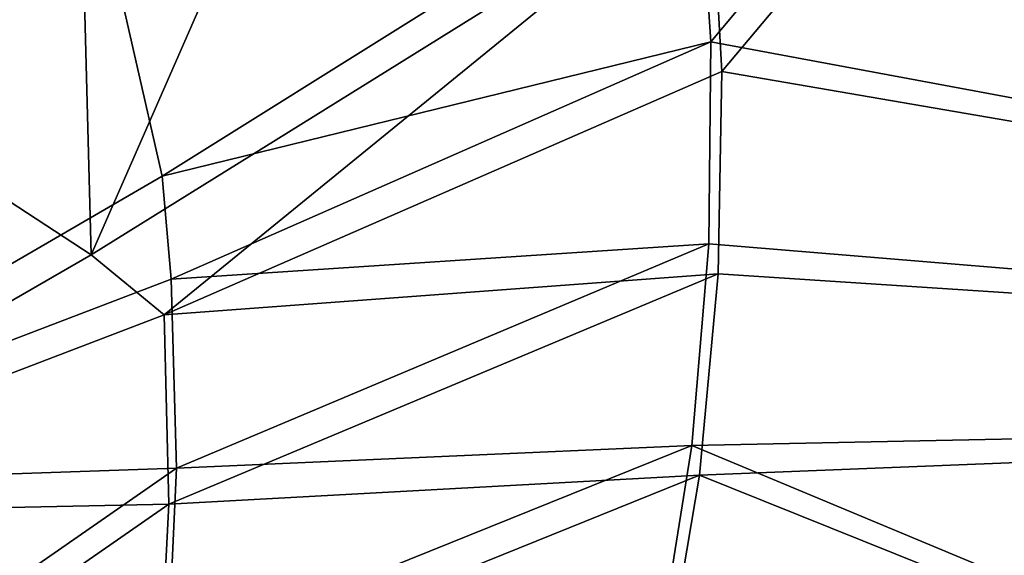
# Model space of a CAD drawing. Header units: metres. Extents: x 0 to 1651, y -1070 to 0.
# Tile 85 of 109: x 1222 to 1306, y -676 to -630. Entities that reach past the tile are written whole.
import ezdxf

# ---------------------------------------------------------------- set-up
doc = ezdxf.new("R2010")
doc.units = ezdxf.units.M

msp = doc.modelspace()

# ---------------------------------------------------------------- linework, layer by layer
at = {"layer": 'None'}
for points in [[(1228.070557, -649.966248, -37.69276), (1226.428955, -587.216003, -406), (1270.322021, -553.53772, -406)], [(1280.859375, -617.126892, -3), (1228.070557, -649.966248, -37.69276), (1270.322021, -553.53772, -406)], [(1325.497803, -578.437561), (1279.76062, -614.683899), (1280.880615, -631.794739)], [(1280.880615, -631.794739), (1447.240845, -662.79187), (1325.497803, -578.437561)], [(1281.825195, -634.340576, -3), (1280.859375, -617.126892, -3), (1326.796631, -580.744995, -3)], [(1326.796631, -580.744995, -3), (1443.910889, -662.228821, -3), (1281.825195, -634.340576, -3)], [(1226.428955, -587.216003, -406), (1228.070557, -649.966248, -37.69276), (1181.447754, -619.426575, -406)], [(1222.351318, -591.498169, -377.175201), (1169.72583, -628.692444, -377.175201), (1188.519897, -669.787903, -60)], [(1222.351318, -591.498169, -377.175201), (1188.519897, -669.787903, -60), (1234.132202, -643.253418, -29.974686)], [(1279.76062, -614.683899), (1222.351318, -591.498169, -377.175201), (1234.132202, -643.253418, -29.974686)], [(1234.132202, -643.253418, -29.974686), (1280.880615, -631.794739), (1279.76062, -614.683899)], [(1228.070557, -649.966248, -37.69276), (1280.859375, -617.126892, -3), (1234.307373, -655.087952, -34.021328)], [(1234.307373, -655.087952, -34.021328), (1280.859375, -617.126892, -3), (1281.825195, -634.340576, -3)], [(1228.070557, -649.966248, -37.69276), (1189.660034, -672.163696, -63), (1181.447754, -619.426575, -406)], [(1234.891479, -652.032715, -29.974155), (1280.880615, -631.794739), (1234.132202, -643.253418, -29.974686)], [(1280.718018, -649.04126), (1280.880615, -631.794739), (1234.891479, -652.032715, -29.974155)], [(1447.240845, -662.79187), (1280.880615, -631.794739), (1280.718018, -649.04126)], [(1234.307373, -655.087952, -34.021328), (1281.825195, -634.340576, -3), (1281.508911, -651.57843, -3)], [(1443.910889, -662.228821, -3), (1281.508911, -651.57843, -3), (1281.825195, -634.340576, -3)], [(1188.519897, -669.787903, -60), (1234.891479, -652.032715, -29.974155), (1234.132202, -643.253418, -29.974686)], [(1280.718018, -649.04126), (1234.891479, -652.032715, -29.974155), (1235.352539, -668.152283, -29.969336)], [(1279.26355, -666.227112), (1280.718018, -649.04126), (1235.352539, -668.152283, -29.969336)], [(1279.26355, -666.227112), (1447.240845, -662.79187), (1280.718018, -649.04126)], [(1189.660034, -672.163696, -63), (1228.070557, -649.966248, -37.69276), (1234.307373, -655.087952, -34.021328)], [(1234.689209, -671.234497, -33.983486), (1234.307373, -655.087952, -34.021328), (1281.508911, -651.57843, -3)], [(1234.689209, -671.234497, -33.983486), (1281.508911, -651.57843, -3), (1279.913086, -668.745239, -3)], [(1281.508911, -651.57843, -3), (1443.910889, -662.228821, -3), (1279.913086, -668.745239, -3)], [(1235.352539, -668.152283, -29.969336), (1234.891479, -652.032715, -29.974155), (1188.519897, -669.787903, -60)], [(1189.660034, -672.163696, -63), (1234.307373, -655.087952, -34.021328), (1234.689209, -671.234497, -33.983486)], [(1402.855103, -717.833252), (1447.240845, -662.79187), (1279.26355, -666.227112)], [(1443.910889, -662.228821, -3), (1399.657715, -716.942078, -3), (1279.913086, -668.745239, -3)], [(1276.525391, -683.255615), (1279.26355, -666.227112), (1234.603271, -684.260376, -29.964518)], [(1279.26355, -666.227112), (1235.352539, -668.152283, -29.969336), (1234.603271, -684.260376, -29.964518)], [(1276.525391, -683.255615), (1402.855103, -717.833252), (1279.26355, -666.227112)], [(1189.898804, -699.737122, -60), (1235.352539, -668.152283, -29.969336), (1188.519897, -669.787903, -60)], [(1234.603271, -684.260376, -29.964518), (1235.352539, -668.152283, -29.969336), (1189.898804, -699.737122, -60)], [(1233.876343, -687.381714, -33.936447), (1234.689209, -671.234497, -33.983486), (1279.913086, -668.745239, -3)], [(1279.913086, -668.745239, -3), (1277.047485, -685.746216, -3), (1233.876343, -687.381714, -33.936447)], [(1279.913086, -668.745239, -3), (1399.657715, -716.942078, -3), (1277.047485, -685.746216, -3)], [(1190.754272, -701.768311, -63), (1189.660034, -672.163696, -63), (1234.689209, -671.234497, -33.983486)], [(1190.754272, -701.768311, -63), (1234.689209, -671.234497, -33.983486), (1233.876343, -687.381714, -33.936447)]]:
    msp.add_3dface(points, dxfattribs=at)
at = {"layer": 'None01'}
for points in [[(937.769287, -700.150574, -410), (1420.450195, -116.977798, -410), (1404.711548, -104.637085, -410)], [(1404.711548, -104.637085, -410), (1404.711548, -104.637085, -430), (937.769287, -700.150574, -410)], [(1404.711548, -104.637085, -430), (937.769287, -700.150574, -430), (937.769287, -700.150574, -410)], [(937.769287, -700.150574, -430), (1404.711548, -104.637085, -430), (1420.450195, -116.977798, -430)], [(953.507996, -712.491272, -410), (1420.450195, -116.977798, -410), (937.769287, -700.150574, -410)], [(953.507996, -712.491272, -430), (937.769287, -700.150574, -430), (1420.450195, -116.977798, -430)], [(953.507996, -712.491272, -410), (953.507996, -712.491272, -430), (1420.450195, -116.977798, -410)], [(953.507996, -712.491272, -430), (1420.450195, -116.977798, -430), (1420.450195, -116.977798, -410)]]:
    msp.add_3dface(points, dxfattribs=at)

doc.saveas('drawing.dxf')
